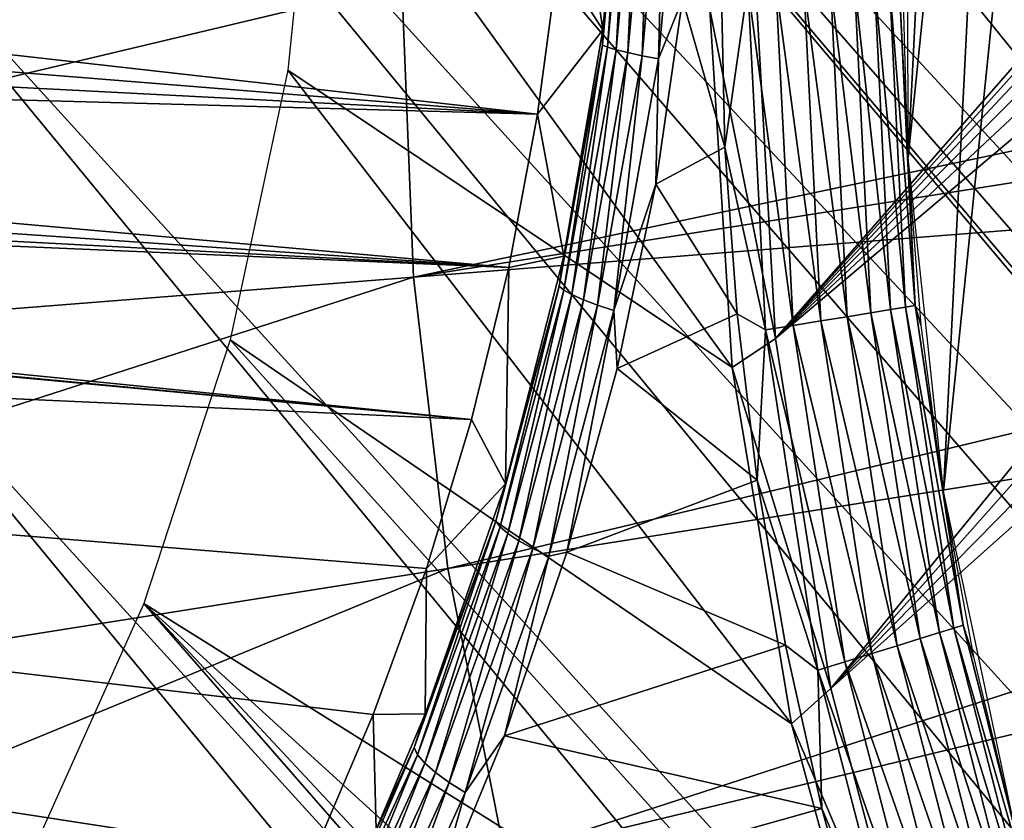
# Model space of a CAD drawing. Header units: millimetres. Extents: x -30.2 to 30.2, y -30.2 to 30.2.
# Tile 80 of 256: x -12.8 to -9.7, y -2.6 to -0.1. Entities that reach past the tile are written whole.
import ezdxf

# ---------------------------------------------------------------- set-up
doc = ezdxf.new("R2010")
doc.units = ezdxf.units.MM
doc.header["$LTSCALE"] = 52.148148
for name, color, linetype in [('112', 7, 'CONTINUOUS'), ('180', 7, 'CONTINUOUS'), ('187', 7, 'CONTINUOUS'), ('189', 7, 'CONTINUOUS'), ('2', 7, 'CONTINUOUS'), ('73', 7, 'CONTINUOUS'), ('76', 7, 'CONTINUOUS'), ('78', 7, 'CONTINUOUS'), ('80', 7, 'CONTINUOUS'), ('82', 7, 'CONTINUOUS'), ('83', 7, 'CONTINUOUS')]:
    doc.layers.add(name, color=color, linetype=linetype)

msp = doc.modelspace()

# ---------------------------------------------------------------- linework, layer by layer
at = {"layer": '112', "color": 251, "linetype": 'Continuous', "true_color": 0x4c4c4c}
for points in [[(-12.5604, 5.166, -131.7), (-7.9835, -0.4817, -131.7), (-12.8006, 4.5314, -131.7), (-12.5604, 5.166, -131.7)], [(-7.9899, 0.4001, -131.7), (-7.9835, -0.4817, -131.7), (-12.5604, 5.166, -131.7), (-7.9899, 0.4001, -131.7)], [(-12.8006, 4.5314, -131.7), (-7.8785, -1.3724, -131.7), (-13.0109, 3.8842, -131.7), (-12.8006, 4.5314, -131.7)], [(-7.9835, -0.4817, -131.7), (-7.8785, -1.3724, -131.7), (-12.8006, 4.5314, -131.7), (-7.9835, -0.4817, -131.7)], [(-13.0109, 3.8842, -131.7), (-7.3855, -3.07, -131.7), (-13.1898, 3.2295, -131.7), (-13.0109, 3.8842, -131.7)], [(-7.6788, -2.2422, -131.7), (-7.3855, -3.07, -131.7), (-13.0109, 3.8842, -131.7), (-7.6788, -2.2422, -131.7)], [(-7.8785, -1.3724, -131.7), (-7.6788, -2.2422, -131.7), (-13.0109, 3.8842, -131.7), (-7.8785, -1.3724, -131.7)], [(-13.1898, 3.2295, -131.7), (-5.9544, -5.3424, -131.7), (-13.3362, 2.5725, -131.7), (-13.1898, 3.2295, -131.7)], [(-6.508, -4.6462, -131.7), (-5.9544, -5.3424, -131.7), (-13.1898, 3.2295, -131.7), (-6.508, -4.6462, -131.7)], [(-6.9906, -3.8786, -131.7), (-6.508, -4.6462, -131.7), (-13.1898, 3.2295, -131.7), (-6.9906, -3.8786, -131.7)], [(-7.3855, -3.07, -131.7), (-6.9906, -3.8786, -131.7), (-13.1898, 3.2295, -131.7), (-7.3855, -3.07, -131.7)], [(-13.4485, 1.9183, -131.7), (-13.3362, 2.5725, -131.7), (0.6319, -13.5701, -131.7), (-13.4485, 1.9183, -131.7)], [(-13.3362, 2.5725, -131.7), (-5.9544, -5.3424, -131.7), (0.6319, -13.5701, -131.7), (-13.3362, 2.5725, -131.7)], [(-13.5711, 0.6036, -131.7), (-13.4485, 1.9183, -131.7), (-0.6768, -13.5679, -131.7), (-13.5711, 0.6036, -131.7)], [(-0.6768, -13.5679, -131.7), (-13.4485, 1.9183, -131.7), (0.6319, -13.5701, -131.7), (-0.6768, -13.5679, -131.7)], [(-13.563, -0.7327, -131.7), (-13.5711, 0.6036, -131.7), (-1.9947, -13.4364, -131.7), (-13.563, -0.7327, -131.7)], [(-1.9947, -13.4364, -131.7), (-13.5711, 0.6036, -131.7), (-0.6768, -13.5679, -131.7), (-1.9947, -13.4364, -131.7)], [(-13.4273, -2.0581, -131.7), (-13.563, -0.7327, -131.7), (-3.2919, -13.1801, -131.7), (-13.4273, -2.0581, -131.7)], [(-3.2919, -13.1801, -131.7), (-13.563, -0.7327, -131.7), (-1.9947, -13.4364, -131.7), (-3.2919, -13.1801, -131.7)], [(-13.1663, -3.3439, -131.7), (-13.4273, -2.0581, -131.7), (-4.5421, -12.8019, -131.7), (-13.1663, -3.3439, -131.7)], [(-4.5421, -12.8019, -131.7), (-13.4273, -2.0581, -131.7), (-3.2919, -13.1801, -131.7), (-4.5421, -12.8019, -131.7)]]:
    msp.add_3dface(points, dxfattribs=at)
at = {"layer": '180', "color": 251, "linetype": 'Continuous', "true_color": 0x4c4c4c}
for points in [[(-11.8642, 0.5963, -129.9), (-11.953, -0.2676, -129.9), (-10.5725, -1.191, -129.9), (-11.8642, 0.5963, -129.9)], [(-10.6423, -0.0801, -129.9), (-11.8642, 0.5963, -129.9), (-10.5725, -1.191, -129.9), (-10.6423, -0.0801, -129.9)], [(-11.953, -0.2676, -129.9), (-12.1315, -1.1047, -129.9), (-10.3889, -2.2963, -129.9), (-11.953, -0.2676, -129.9)], [(-10.5725, -1.191, -129.9), (-11.953, -0.2676, -129.9), (-10.3889, -2.2963, -129.9), (-10.5725, -1.191, -129.9)], [(-12.1315, -1.1047, -129.9), (-12.4, -1.923, -129.9), (-10.0973, -3.3632, -129.9), (-12.1315, -1.1047, -129.9)], [(-10.3889, -2.2963, -129.9), (-12.1315, -1.1047, -129.9), (-10.0973, -3.3632, -129.9), (-10.3889, -2.2963, -129.9)], [(-12.4, -1.923, -129.9), (-12.7585, -2.7237, -129.9), (-8.5626, -6.3147, -129.9), (-12.4, -1.923, -129.9)], [(-10.0973, -3.3632, -129.9), (-12.4, -1.923, -129.9), (-9.6961, -4.3818, -129.9), (-10.0973, -3.3632, -129.9)], [(-9.6961, -4.3818, -129.9), (-12.4, -1.923, -129.9), (-9.1787, -5.3752, -129.9), (-9.6961, -4.3818, -129.9)], [(-9.1787, -5.3752, -129.9), (-12.4, -1.923, -129.9), (-8.5626, -6.3147, -129.9), (-9.1787, -5.3752, -129.9)]]:
    msp.add_3dface(points, dxfattribs=at)
at = {"layer": '187', "color": 251, "linetype": 'Continuous', "true_color": 0x4c4c4c}
for points in [[(-10.4992, -0.011, -121.7), (-10.6423, -0.0801, -129.9), (-10.4385, -1.1007, -121.7), (-10.4992, -0.011, -121.7)], [(-10.6423, -0.0801, -129.9), (-10.5725, -1.191, -129.9), (-10.4385, -1.1007, -121.7), (-10.6423, -0.0801, -129.9)], [(-10.4385, -1.1007, -121.7), (-10.5725, -1.191, -129.9), (-10.2668, -2.1868, -121.7), (-10.4385, -1.1007, -121.7)], [(-10.5725, -1.191, -129.9), (-10.3889, -2.2963, -129.9), (-10.2668, -2.1868, -121.7), (-10.5725, -1.191, -129.9)], [(-10.2668, -2.1868, -121.7), (-10.3889, -2.2963, -129.9), (-9.9882, -3.2376, -121.7), (-10.2668, -2.1868, -121.7)], [(-10.3889, -2.2963, -129.9), (-10.0973, -3.3632, -129.9), (-9.9882, -3.2376, -121.7), (-10.3889, -2.2963, -129.9)]]:
    msp.add_3dface(points, dxfattribs=at)
at = {"layer": '189', "color": 251, "linetype": 'Continuous', "true_color": 0x4c4c4c}
for points in [[(-10.4992, -0.011, -121.7), (-10.4385, -1.1007, -121.7), (-6.2207, 3.7193, -121.7), (-10.4992, -0.011, -121.7)], [(-6.2207, 3.7193, -121.7), (-10.4385, -1.1007, -121.7), (-6.4251, 3.3573, -121.7), (-6.2207, 3.7193, -121.7)], [(-6.4251, 3.3573, -121.7), (-10.4385, -1.1007, -121.7), (-6.607, 2.9848, -121.7), (-6.4251, 3.3573, -121.7)], [(-6.607, 2.9848, -121.7), (-10.4385, -1.1007, -121.7), (-6.7676, 2.5966, -121.7), (-6.607, 2.9848, -121.7)], [(-6.7676, 2.5966, -121.7), (-10.4385, -1.1007, -121.7), (-6.9066, 2.194, -121.7), (-6.7676, 2.5966, -121.7)], [(-6.9066, 2.194, -121.7), (-10.4385, -1.1007, -121.7), (-7.0232, 1.7812, -121.7), (-6.9066, 2.194, -121.7)], [(-10.4385, -1.1007, -121.7), (-10.2668, -2.1868, -121.7), (-7.0232, 1.7812, -121.7), (-10.4385, -1.1007, -121.7)], [(-7.0232, 1.7812, -121.7), (-10.2668, -2.1868, -121.7), (-7.1165, 1.3625, -121.7), (-7.0232, 1.7812, -121.7)], [(-7.1165, 1.3625, -121.7), (-10.2668, -2.1868, -121.7), (-7.1858, 0.9423, -121.7), (-7.1165, 1.3625, -121.7)], [(-7.1858, 0.9423, -121.7), (-10.2668, -2.1868, -121.7), (-7.2302, 0.5247, -121.7), (-7.1858, 0.9423, -121.7)], [(-10.2668, -2.1868, -121.7), (-9.9882, -3.2376, -121.7), (-7.2302, 0.5247, -121.7), (-10.2668, -2.1868, -121.7)], [(-7.2302, 0.5247, -121.7), (-9.9882, -3.2376, -121.7), (-7.2491, 0.1119, -121.7), (-7.2302, 0.5247, -121.7)], [(-7.2491, 0.1119, -121.7), (-9.9882, -3.2376, -121.7), (-7.2111, -0.727, -121.7), (-7.2491, 0.1119, -121.7)], [(-9.9882, -3.2376, -121.7), (-9.6001, -4.2441, -121.7), (-7.2111, -0.727, -121.7), (-9.9882, -3.2376, -121.7)]]:
    msp.add_3dface(points, dxfattribs=at)
at = {"layer": '2', "color": 251, "linetype": 'Continuous', "true_color": 0x4c4c4c}
for points in [[(-11.5982, 0, 6.8418), (-14.4895, 0, 6.7531), (-17.3438, -1.365, 6.644), (-11.5982, 0, 6.8418)], [(-11.5624, -0.91, 6.8418), (-11.5982, 0, 6.8418), (-17.3438, -1.365, 6.644), (-11.5624, -0.91, 6.8418)], [(-7.2458, 0, 6.9383), (-11.5982, 0, 6.8418), (-11.5624, -0.91, 6.8418), (-7.2458, 0, 6.9383)], [(-5.7967, 0, 6.9605), (-7.2458, 0, 6.9383), (-11.5624, -0.91, 6.8418), (-5.7967, 0, 6.9605)], [(-5.7789, -0.4548, 6.9605), (-5.7967, 0, 6.9605), (-11.5624, -0.91, 6.8418), (-5.7789, -0.4548, 6.9605)], [(-11.4554, -1.8144, 6.8418), (-5.7789, -0.4548, 6.9605), (-11.5624, -0.91, 6.8418), (-11.4554, -1.8144, 6.8418)], [(-5.7254, -0.9068, 6.9605), (-5.7789, -0.4548, 6.9605), (-11.4554, -1.8144, 6.8418), (-5.7254, -0.9068, 6.9605)], [(-17.1833, -2.7216, 6.644), (-11.5624, -0.91, 6.8418), (-17.3438, -1.365, 6.644), (-17.1833, -2.7216, 6.644)], [(-11.4554, -1.8144, 6.8418), (-11.5624, -0.91, 6.8418), (-17.1833, -2.7216, 6.644), (-11.4554, -1.8144, 6.8418)], [(-11.2777, -2.7075, 6.8418), (-5.7254, -0.9068, 6.9605), (-11.4554, -1.8144, 6.8418), (-11.2777, -2.7075, 6.8418)], [(-5.6366, -1.3532, 6.9605), (-5.7254, -0.9068, 6.9605), (-11.2777, -2.7075, 6.8418), (-5.6366, -1.3532, 6.9605)], [(-11.0305, -3.584, 6.8418), (-5.6366, -1.3532, 6.9605), (-11.2777, -2.7075, 6.8418), (-11.0305, -3.584, 6.8418)], [(-5.513, -1.7913, 6.9605), (-5.6366, -1.3532, 6.9605), (-11.0305, -3.584, 6.8418), (-5.513, -1.7913, 6.9605)], [(-10.7153, -4.4384, 6.8418), (-5.513, -1.7913, 6.9605), (-11.0305, -3.584, 6.8418), (-10.7153, -4.4384, 6.8418)], [(-5.3555, -2.2183, 6.9605), (-5.513, -1.7913, 6.9605), (-10.7153, -4.4384, 6.8418), (-5.3555, -2.2183, 6.9605)], [(-16.9168, -4.0614, 6.644), (-11.4554, -1.8144, 6.8418), (-17.1833, -2.7216, 6.644), (-16.9168, -4.0614, 6.644)], [(-11.2777, -2.7075, 6.8418), (-11.4554, -1.8144, 6.8418), (-16.9168, -4.0614, 6.644), (-11.2777, -2.7075, 6.8418)], [(-10.3341, -5.2655, 6.8418), (-5.3555, -2.2183, 6.9605), (-10.7153, -4.4384, 6.8418), (-10.3341, -5.2655, 6.8418)], [(-5.1649, -2.6317, 6.9605), (-5.3555, -2.2183, 6.9605), (-10.3341, -5.2655, 6.8418), (-5.1649, -2.6317, 6.9605)]]:
    msp.add_3dface(points, dxfattribs=at)
at = {"layer": '73', "color": 251, "linetype": 'Continuous', "true_color": 0x4c4c4c}
for points in [[(-10.6073, 0.0131, -24.9299), (-10.5952, -0.5064, -24.9299), (-10.7266, -0.0478, -24.9837), (-10.6073, 0.0131, -24.9299)], [(-10.7266, -0.0478, -24.9837), (-10.5952, -0.5064, -24.9299), (-10.8102, -0.6213, -25.0293), (-10.7266, -0.0478, -24.9837)], [(-10.5952, -0.5064, -24.9299), (-10.5577, -1.0246, -24.9299), (-10.8102, -0.6213, -25.0293), (-10.5952, -0.5064, -24.9299)], [(-10.8102, -0.6213, -25.0293), (-10.5577, -1.0246, -24.9299), (-10.9302, -1.1941, -25.1047), (-10.8102, -0.6213, -25.0293)], [(-10.5577, -1.0246, -24.9299), (-10.4949, -1.5403, -24.9299), (-10.9302, -1.1941, -25.1047), (-10.5577, -1.0246, -24.9299)], [(-10.9302, -1.1941, -25.1047), (-10.4949, -1.5403, -24.9299), (-11.0863, -1.7633, -25.2085), (-10.9302, -1.1941, -25.1047)], [(-10.4949, -1.5403, -24.9299), (-10.4069, -2.0523, -24.9299), (-11.0863, -1.7633, -25.2085), (-10.4949, -1.5403, -24.9299)], [(-11.0863, -1.7633, -25.2085), (-10.4069, -2.0523, -24.9299), (-11.28, -2.3336, -25.3407), (-11.0863, -1.7633, -25.2085)], [(-10.4069, -2.0523, -24.9299), (-10.2939, -2.5595, -24.9299), (-11.28, -2.3336, -25.3407), (-10.4069, -2.0523, -24.9299)], [(-11.28, -2.3336, -25.3407), (-10.2939, -2.5595, -24.9299), (-11.5141, -2.9015, -25.5007), (-11.28, -2.3336, -25.3407)], [(-10.2939, -2.5595, -24.9299), (-10.1563, -3.0604, -24.9299), (-11.5141, -2.9015, -25.5007), (-10.2939, -2.5595, -24.9299)]]:
    msp.add_3dface(points, dxfattribs=at)
at = {"layer": '76', "color": 251, "linetype": 'Continuous', "true_color": 0x4c4c4c}
for points in [[(-11.0761, 0.5567, -30), (-10.9748, -0.1425, -25.3441), (-11.1135, 0.0733, -30), (-11.0761, 0.5567, -30)], [(-10.9121, 0.5586, -25.3183), (-10.9748, -0.1425, -25.3441), (-11.0761, 0.5567, -30), (-10.9121, 0.5586, -25.3183)], [(-11.1135, 0.0733, -30), (-10.9748, -0.1425, -25.3441), (-11.1768, -0.4049, -30), (-11.1135, 0.0733, -30)], [(-10.9748, -0.1425, -25.3441), (-11.0953, -0.8455, -25.4204), (-11.1768, -0.4049, -30), (-10.9748, -0.1425, -25.3441)], [(-11.1768, -0.4049, -30), (-11.0953, -0.8455, -25.4204), (-11.2664, -0.8805, -30), (-11.1768, -0.4049, -30)], [(-11.0953, -0.8455, -25.4204), (-11.2767, -1.5513, -25.546), (-11.2664, -0.8805, -30), (-11.0953, -0.8455, -25.4204)], [(-11.2664, -0.8805, -30), (-11.2767, -1.5513, -25.546), (-11.3819, -1.3517, -30), (-11.2664, -0.8805, -30)], [(-11.3819, -1.3517, -30), (-11.2767, -1.5513, -25.546), (-11.5221, -1.8142, -30), (-11.3819, -1.3517, -30)], [(-11.2767, -1.5513, -25.546), (-11.5256, -2.2651, -25.7219), (-11.5221, -1.8142, -30), (-11.2767, -1.5513, -25.546)], [(-11.5221, -1.8142, -30), (-11.5256, -2.2651, -25.7219), (-11.6873, -2.2679, -30), (-11.5221, -1.8142, -30)], [(-11.6873, -2.2679, -30), (-11.6778, -2.6247, -25.8291), (-11.8777, -2.714, -30), (-11.6873, -2.2679, -30)], [(-11.5256, -2.2651, -25.7219), (-11.6778, -2.6247, -25.8291), (-11.6873, -2.2679, -30), (-11.5256, -2.2651, -25.7219)]]:
    msp.add_3dface(points, dxfattribs=at)
at = {"layer": '78', "color": 251, "linetype": 'Continuous', "true_color": 0x4c4c4c}
for points in [[(-10.9756, -0.1906, -25.2896), (-10.9121, 0.5586, -25.3183), (-10.9056, 0.5672, -25.2617), (-10.9756, -0.1906, -25.2896)], [(-10.9756, -0.1906, -25.2896), (-10.9056, 0.5672, -25.2617), (-10.9597, -0.197, -25.2271), (-10.9756, -0.1906, -25.2896)], [(-10.9748, -0.1425, -25.3441), (-10.9121, 0.5586, -25.3183), (-10.9756, -0.1906, -25.2896), (-10.9748, -0.1425, -25.3441)], [(-10.9597, -0.197, -25.2271), (-10.9056, 0.5672, -25.2617), (-10.8892, 0.5665, -25.1994), (-10.9597, -0.197, -25.2271)], [(-10.9597, -0.197, -25.2271), (-10.8892, 0.5665, -25.1994), (-10.9334, -0.2047, -25.167), (-10.9597, -0.197, -25.2271)], [(-10.9334, -0.2047, -25.167), (-10.8892, 0.5665, -25.1994), (-10.8623, 0.5653, -25.1393), (-10.9334, -0.2047, -25.167)], [(-10.9334, -0.2047, -25.167), (-10.8623, 0.5653, -25.1393), (-10.8972, -0.2135, -25.1117), (-10.9334, -0.2047, -25.167)], [(-10.8972, -0.2135, -25.1117), (-10.8623, 0.5653, -25.1393), (-10.8257, 0.5637, -25.0841), (-10.8972, -0.2135, -25.1117)], [(-10.8972, -0.2135, -25.1117), (-10.8257, 0.5637, -25.0841), (-10.8527, -0.223, -25.0636), (-10.8972, -0.2135, -25.1117)], [(-10.8527, -0.223, -25.0636), (-10.8257, 0.5637, -25.0841), (-10.7807, 0.5616, -25.036), (-10.8527, -0.223, -25.0636)], [(-10.8527, -0.223, -25.0636), (-10.7807, 0.5616, -25.036), (-10.8019, -0.2327, -25.0244), (-10.8527, -0.223, -25.0636)], [(-10.8019, -0.2327, -25.0244), (-10.7807, 0.5616, -25.036), (-10.7296, 0.5592, -24.9966), (-10.8019, -0.2327, -25.0244)], [(-10.7266, -0.0478, -24.9837), (-10.8019, -0.2327, -25.0244), (-10.7296, 0.5592, -24.9966), (-10.7266, -0.0478, -24.9837)], [(-10.7266, -0.0478, -24.9837), (-10.8102, -0.6213, -25.0293), (-10.8019, -0.2327, -25.0244), (-10.7266, -0.0478, -24.9837)], [(-11.0953, -0.8455, -25.4204), (-10.9748, -0.1425, -25.3441), (-10.9756, -0.1906, -25.2896), (-11.0953, -0.8455, -25.4204)], [(-11.1103, -0.9382, -25.3729), (-11.0953, -0.8455, -25.4204), (-10.9756, -0.1906, -25.2896), (-11.1103, -0.9382, -25.3729)], [(-11.1103, -0.9382, -25.3729), (-10.9756, -0.1906, -25.2896), (-11.0957, -0.9503, -25.3101), (-11.1103, -0.9382, -25.3729)], [(-11.0957, -0.9503, -25.3101), (-10.9756, -0.1906, -25.2896), (-10.9597, -0.197, -25.2271), (-11.0957, -0.9503, -25.3101)], [(-11.0957, -0.9503, -25.3101), (-10.9597, -0.197, -25.2271), (-11.0703, -0.9645, -25.2496), (-11.0957, -0.9503, -25.3101)], [(-11.0703, -0.9645, -25.2496), (-10.9597, -0.197, -25.2271), (-10.9334, -0.2047, -25.167), (-11.0703, -0.9645, -25.2496)], [(-11.0703, -0.9645, -25.2496), (-10.9334, -0.2047, -25.167), (-11.0348, -0.9803, -25.1942), (-11.0703, -0.9645, -25.2496)], [(-11.0348, -0.9803, -25.1942), (-10.9334, -0.2047, -25.167), (-10.8972, -0.2135, -25.1117), (-11.0348, -0.9803, -25.1942)], [(-11.0348, -0.9803, -25.1942), (-10.8972, -0.2135, -25.1117), (-10.9908, -0.997, -25.1462), (-11.0348, -0.9803, -25.1942)], [(-10.9908, -0.997, -25.1462), (-10.8972, -0.2135, -25.1117), (-10.8527, -0.223, -25.0636), (-10.9908, -0.997, -25.1462)], [(-10.9908, -0.997, -25.1462), (-10.8527, -0.223, -25.0636), (-10.9403, -1.014, -25.1074), (-10.9908, -0.997, -25.1462)], [(-10.9403, -1.014, -25.1074), (-10.8527, -0.223, -25.0636), (-10.8019, -0.2327, -25.0244), (-10.9403, -1.014, -25.1074)], [(-10.8102, -0.6213, -25.0293), (-10.9403, -1.014, -25.1074), (-10.8019, -0.2327, -25.0244), (-10.8102, -0.6213, -25.0293)], [(-10.8102, -0.6213, -25.0293), (-10.9302, -1.1941, -25.1047), (-10.9403, -1.014, -25.1074), (-10.8102, -0.6213, -25.0293)], [(-11.2767, -1.5513, -25.546), (-11.0953, -0.8455, -25.4204), (-11.1103, -0.9382, -25.3729), (-11.2767, -1.5513, -25.546)], [(-11.3065, -1.668, -25.5061), (-11.2767, -1.5513, -25.546), (-11.1103, -0.9382, -25.3729), (-11.3065, -1.668, -25.5061)], [(-11.3065, -1.668, -25.5061), (-11.1103, -0.9382, -25.3729), (-11.2935, -1.6855, -25.4427), (-11.3065, -1.668, -25.5061)], [(-11.2935, -1.6855, -25.4427), (-11.1103, -0.9382, -25.3729), (-11.0957, -0.9503, -25.3101), (-11.2935, -1.6855, -25.4427)], [(-11.2935, -1.6855, -25.4427), (-11.0957, -0.9503, -25.3101), (-11.2694, -1.706, -25.3817), (-11.2935, -1.6855, -25.4427)], [(-11.2694, -1.706, -25.3817), (-11.0957, -0.9503, -25.3101), (-11.0703, -0.9645, -25.2496), (-11.2694, -1.706, -25.3817)], [(-11.2694, -1.706, -25.3817), (-11.0703, -0.9645, -25.2496), (-11.235, -1.7286, -25.3261), (-11.2694, -1.706, -25.3817)], [(-11.235, -1.7286, -25.3261), (-11.0703, -0.9645, -25.2496), (-11.0348, -0.9803, -25.1942), (-11.235, -1.7286, -25.3261)], [(-11.235, -1.7286, -25.3261), (-11.0348, -0.9803, -25.1942), (-11.1916, -1.7524, -25.2783), (-11.235, -1.7286, -25.3261)], [(-11.1916, -1.7524, -25.2783), (-11.0348, -0.9803, -25.1942), (-10.9908, -0.997, -25.1462), (-11.1916, -1.7524, -25.2783)], [(-11.1916, -1.7524, -25.2783), (-10.9908, -0.997, -25.1462), (-11.1416, -1.7763, -25.2401), (-11.1916, -1.7524, -25.2783)], [(-11.1416, -1.7763, -25.2401), (-10.9908, -0.997, -25.1462), (-10.9403, -1.014, -25.1074), (-11.1416, -1.7763, -25.2401)], [(-11.0863, -1.7633, -25.2085), (-11.1416, -1.7763, -25.2401), (-10.9403, -1.014, -25.1074), (-11.0863, -1.7633, -25.2085)], [(-10.9302, -1.1941, -25.1047), (-11.0863, -1.7633, -25.2085), (-10.9403, -1.014, -25.1074), (-10.9302, -1.1941, -25.1047)], [(-11.5256, -2.2651, -25.7219), (-11.2767, -1.5513, -25.546), (-11.3065, -1.668, -25.5061), (-11.5256, -2.2651, -25.7219)], [(-11.5604, -2.3703, -25.6831), (-11.5256, -2.2651, -25.7219), (-11.3065, -1.668, -25.5061), (-11.5604, -2.3703, -25.6831)], [(-11.5604, -2.3703, -25.6831), (-11.3065, -1.668, -25.5061), (-11.5494, -2.3927, -25.6188), (-11.5604, -2.3703, -25.6831)], [(-11.5494, -2.3927, -25.6188), (-11.3065, -1.668, -25.5061), (-11.2935, -1.6855, -25.4427), (-11.5494, -2.3927, -25.6188)], [(-11.5494, -2.3927, -25.6188), (-11.2935, -1.6855, -25.4427), (-11.5271, -2.419, -25.5571), (-11.5494, -2.3927, -25.6188)], [(-11.5271, -2.419, -25.5571), (-11.2935, -1.6855, -25.4427), (-11.2694, -1.706, -25.3817), (-11.5271, -2.419, -25.5571)], [(-11.5271, -2.419, -25.5571), (-11.2694, -1.706, -25.3817), (-11.4939, -2.4481, -25.5013), (-11.5271, -2.419, -25.5571)], [(-11.4939, -2.4481, -25.5013), (-11.2694, -1.706, -25.3817), (-11.235, -1.7286, -25.3261), (-11.4939, -2.4481, -25.5013)], [(-11.4939, -2.4481, -25.5013), (-11.235, -1.7286, -25.3261), (-11.4514, -2.4788, -25.4538), (-11.4939, -2.4481, -25.5013)], [(-11.4514, -2.4788, -25.4538), (-11.235, -1.7286, -25.3261), (-11.1916, -1.7524, -25.2783), (-11.4514, -2.4788, -25.4538)], [(-11.4514, -2.4788, -25.4538), (-11.1916, -1.7524, -25.2783), (-11.402, -2.5094, -25.4165), (-11.4514, -2.4788, -25.4538)], [(-11.402, -2.5094, -25.4165), (-11.1916, -1.7524, -25.2783), (-11.1416, -1.7763, -25.2401), (-11.402, -2.5094, -25.4165)], [(-11.0863, -1.7633, -25.2085), (-11.28, -2.3336, -25.3407), (-11.1416, -1.7763, -25.2401), (-11.0863, -1.7633, -25.2085)], [(-11.28, -2.3336, -25.3407), (-11.402, -2.5094, -25.4165), (-11.1416, -1.7763, -25.2401), (-11.28, -2.3336, -25.3407)], [(-11.6778, -2.6247, -25.8291), (-11.5256, -2.2651, -25.7219), (-11.5604, -2.3703, -25.6831), (-11.6778, -2.6247, -25.8291)], [(-11.28, -2.3336, -25.3407), (-11.5141, -2.9015, -25.5007), (-11.402, -2.5094, -25.4165), (-11.28, -2.3336, -25.3407)], [(-11.868, -3.0378, -25.8971), (-11.6778, -2.6247, -25.8291), (-11.5604, -2.3703, -25.6831), (-11.868, -3.0378, -25.8971)], [(-11.868, -3.0378, -25.8971), (-11.5604, -2.3703, -25.6831), (-11.8594, -3.0644, -25.8318), (-11.868, -3.0378, -25.8971)], [(-11.8594, -3.0644, -25.8318), (-11.5604, -2.3703, -25.6831), (-11.5494, -2.3927, -25.6188), (-11.8594, -3.0644, -25.8318)], [(-11.8594, -3.0644, -25.8318), (-11.5494, -2.3927, -25.6188), (-11.8391, -3.096, -25.7694), (-11.8594, -3.0644, -25.8318)], [(-11.8391, -3.096, -25.7694), (-11.5494, -2.3927, -25.6188), (-11.5271, -2.419, -25.5571), (-11.8391, -3.096, -25.7694)], [(-11.8391, -3.096, -25.7694), (-11.5271, -2.419, -25.5571), (-11.8075, -3.1313, -25.7132), (-11.8391, -3.096, -25.7694)], [(-11.8075, -3.1313, -25.7132), (-11.5271, -2.419, -25.5571), (-11.4939, -2.4481, -25.5013), (-11.8075, -3.1313, -25.7132)], [(-11.8075, -3.1313, -25.7132), (-11.4939, -2.4481, -25.5013), (-11.7662, -3.1685, -25.666), (-11.8075, -3.1313, -25.7132)], [(-11.7662, -3.1685, -25.666), (-11.4939, -2.4481, -25.5013), (-11.4514, -2.4788, -25.4538), (-11.7662, -3.1685, -25.666)], [(-11.7662, -3.1685, -25.666), (-11.4514, -2.4788, -25.4538), (-11.7177, -3.2057, -25.6298), (-11.7662, -3.1685, -25.666)], [(-11.7177, -3.2057, -25.6298), (-11.4514, -2.4788, -25.4538), (-11.402, -2.5094, -25.4165), (-11.7177, -3.2057, -25.6298)], [(-11.5141, -2.9015, -25.5007), (-11.7177, -3.2057, -25.6298), (-11.402, -2.5094, -25.4165), (-11.5141, -2.9015, -25.5007)]]:
    msp.add_3dface(points, dxfattribs=at)
at = {"layer": '80', "color": 251, "linetype": 'Continuous', "true_color": 0x4c4c4c}
for points in [[(-10.5952, -0.5064, -24.9299), (-10.6073, 0.0131, -24.9299), (-10.5245, -0.0061, -24.903), (-10.5952, -0.5064, -24.9299)], [(-10.1933, 0.0003, -24.9821), (-10.142, -1.0211, -24.9821), (-10.2675, -0.0012, -24.9351), (-10.1933, 0.0003, -24.9821)], [(-10.1312, 0.0016, -25.044), (-10.0806, -1.0111, -25.044), (-10.1933, 0.0003, -24.9821), (-10.1312, 0.0016, -25.044)], [(-10.1933, 0.0003, -24.9821), (-10.0806, -1.0111, -25.044), (-10.142, -1.0211, -24.9821), (-10.1933, 0.0003, -24.9821)], [(-10.084, 0.0026, -25.1181), (-10.034, -1.0034, -25.1181), (-10.1312, 0.0016, -25.044), (-10.084, 0.0026, -25.1181)], [(-10.1312, 0.0016, -25.044), (-10.034, -1.0034, -25.1181), (-10.0806, -1.0111, -25.044), (-10.1312, 0.0016, -25.044)], [(-10.0542, 0.0032, -25.2006), (-10.0045, -0.9985, -25.2006), (-10.084, 0.0026, -25.1181), (-10.0542, 0.0032, -25.2006)], [(-10.084, 0.0026, -25.1181), (-10.0045, -0.9985, -25.2006), (-10.034, -1.0034, -25.1181), (-10.084, 0.0026, -25.1181)], [(-10.0045, -0.9985, -25.2006), (-10.0542, 0.0032, -25.2006), (-10.0286, -0.5388, -25.2876), (-10.0045, -0.9985, -25.2006)], [(-10.0286, -0.5388, -25.2876), (-10.0542, 0.0032, -25.2006), (-10.0431, -0.0174, -25.2876), (-10.0286, -0.5388, -25.2876)], [(-10.5952, -0.5064, -24.9299), (-10.5245, -0.0061, -24.903), (-10.4696, -1.0736, -24.903), (-10.5952, -0.5064, -24.9299)], [(-10.4372, -0.0045, -24.8946), (-10.3832, -1.0599, -24.8946), (-10.5245, -0.0061, -24.903), (-10.4372, -0.0045, -24.8946)], [(-10.5245, -0.0061, -24.903), (-10.3832, -1.0599, -24.8946), (-10.4696, -1.0736, -24.903), (-10.5245, -0.0061, -24.903)], [(-10.3501, -0.0028, -24.9055), (-10.2971, -1.0461, -24.9055), (-10.4372, -0.0045, -24.8946), (-10.3501, -0.0028, -24.9055)], [(-10.4372, -0.0045, -24.8946), (-10.2971, -1.0461, -24.9055), (-10.3832, -1.0599, -24.8946), (-10.4372, -0.0045, -24.8946)], [(-10.2675, -0.0012, -24.9351), (-10.2154, -1.033, -24.9351), (-10.3501, -0.0028, -24.9055), (-10.2675, -0.0012, -24.9351)], [(-10.3501, -0.0028, -24.9055), (-10.2154, -1.033, -24.9351), (-10.2971, -1.0461, -24.9055), (-10.3501, -0.0028, -24.9055)], [(-10.2675, -0.0012, -24.9351), (-10.142, -1.0211, -24.9821), (-10.2154, -1.033, -24.9351), (-10.2675, -0.0012, -24.9351)], [(-10.5577, -1.0246, -24.9299), (-10.5952, -0.5064, -24.9299), (-10.4696, -1.0736, -24.903), (-10.5577, -1.0246, -24.9299)], [(-9.9871, -1.0588, -25.2876), (-10.0045, -0.9985, -25.2006), (-10.0286, -0.5388, -25.2876), (-9.9871, -1.0588, -25.2876)], [(-10.034, -1.0034, -25.1181), (-9.8839, -1.9994, -25.1181), (-10.0806, -1.0111, -25.044), (-10.034, -1.0034, -25.1181)], [(-10.0045, -0.9985, -25.2006), (-9.8553, -1.9902, -25.2006), (-10.034, -1.0034, -25.1181), (-10.0045, -0.9985, -25.2006)], [(-10.034, -1.0034, -25.1181), (-9.8553, -1.9902, -25.2006), (-9.8839, -1.9994, -25.1181), (-10.034, -1.0034, -25.1181)], [(-9.8553, -1.9902, -25.2006), (-10.0045, -0.9985, -25.2006), (-9.9187, -1.5759, -25.2876), (-9.8553, -1.9902, -25.2006)], [(-9.9187, -1.5759, -25.2876), (-10.0045, -0.9985, -25.2006), (-9.9871, -1.0588, -25.2876), (-9.9187, -1.5759, -25.2876)], [(-10.4949, -1.5403, -24.9299), (-10.5577, -1.0246, -24.9299), (-10.4696, -1.0736, -24.903), (-10.4949, -1.5403, -24.9299)], [(-10.2154, -1.033, -24.9351), (-10.0599, -2.0543, -24.9351), (-10.2971, -1.0461, -24.9055), (-10.2154, -1.033, -24.9351)], [(-10.142, -1.0211, -24.9821), (-9.9887, -2.0322, -24.9821), (-10.2154, -1.033, -24.9351), (-10.142, -1.0211, -24.9821)], [(-10.2154, -1.033, -24.9351), (-9.9887, -2.0322, -24.9821), (-10.0599, -2.0543, -24.9351), (-10.2154, -1.033, -24.9351)], [(-10.0806, -1.0111, -25.044), (-9.9291, -2.0136, -25.044), (-10.142, -1.0211, -24.9821), (-10.0806, -1.0111, -25.044)], [(-10.142, -1.0211, -24.9821), (-9.9291, -2.0136, -25.044), (-9.9887, -2.0322, -24.9821), (-10.142, -1.0211, -24.9821)], [(-10.0806, -1.0111, -25.044), (-9.8839, -1.9994, -25.1181), (-9.9291, -2.0136, -25.044), (-10.0806, -1.0111, -25.044)], [(-10.3832, -1.0599, -24.8946), (-10.2228, -2.1044, -24.8946), (-10.4696, -1.0736, -24.903), (-10.3832, -1.0599, -24.8946)], [(-10.2971, -1.0461, -24.9055), (-10.1392, -2.0787, -24.9055), (-10.3832, -1.0599, -24.8946), (-10.2971, -1.0461, -24.9055)], [(-10.3832, -1.0599, -24.8946), (-10.1392, -2.0787, -24.9055), (-10.2228, -2.1044, -24.8946), (-10.3832, -1.0599, -24.8946)], [(-10.2971, -1.0461, -24.9055), (-10.0599, -2.0543, -24.9351), (-10.1392, -2.0787, -24.9055), (-10.2971, -1.0461, -24.9055)], [(-10.4949, -1.5403, -24.9299), (-10.4696, -1.0736, -24.903), (-10.3068, -2.1299, -24.903), (-10.4949, -1.5403, -24.9299)], [(-10.4696, -1.0736, -24.903), (-10.2228, -2.1044, -24.8946), (-10.3068, -2.1299, -24.903), (-10.4696, -1.0736, -24.903)], [(-10.4069, -2.0523, -24.9299), (-10.4949, -1.5403, -24.9299), (-10.3068, -2.1299, -24.903), (-10.4069, -2.0523, -24.9299)], [(-9.8235, -2.0887, -25.2876), (-9.8553, -1.9902, -25.2006), (-9.9187, -1.5759, -25.2876), (-9.8235, -2.0887, -25.2876)], [(-9.9291, -2.0136, -25.044), (-9.6781, -2.996, -25.044), (-9.9887, -2.0322, -24.9821), (-9.9291, -2.0136, -25.044)], [(-9.8839, -1.9994, -25.1181), (-9.6351, -2.9754, -25.1181), (-9.9291, -2.0136, -25.044), (-9.8839, -1.9994, -25.1181)], [(-9.9291, -2.0136, -25.044), (-9.6351, -2.9754, -25.1181), (-9.6781, -2.996, -25.044), (-9.9291, -2.0136, -25.044)], [(-9.8553, -1.9902, -25.2006), (-9.6079, -2.9621, -25.2006), (-9.8839, -1.9994, -25.1181), (-9.8553, -1.9902, -25.2006)], [(-9.8839, -1.9994, -25.1181), (-9.6079, -2.9621, -25.2006), (-9.6351, -2.9754, -25.1181), (-9.8839, -1.9994, -25.1181)], [(-9.6079, -2.9621, -25.2006), (-9.8553, -1.9902, -25.2006), (-9.7018, -2.596, -25.2876), (-9.6079, -2.9621, -25.2006)], [(-9.7018, -2.596, -25.2876), (-9.8553, -1.9902, -25.2006), (-9.8235, -2.0887, -25.2876), (-9.7018, -2.596, -25.2876)], [(-9.9887, -2.0322, -24.9821), (-9.7348, -3.0228, -24.9821), (-10.0599, -2.0543, -24.9351), (-9.9887, -2.0322, -24.9821)], [(-9.9887, -2.0322, -24.9821), (-9.6781, -2.996, -25.044), (-9.7348, -3.0228, -24.9821), (-9.9887, -2.0322, -24.9821)], [(-10.2939, -2.5595, -24.9299), (-10.4069, -2.0523, -24.9299), (-10.3068, -2.1299, -24.903), (-10.2939, -2.5595, -24.9299)], [(-10.1392, -2.0787, -24.9055), (-9.878, -3.0902, -24.9055), (-10.2228, -2.1044, -24.8946), (-10.1392, -2.0787, -24.9055)], [(-10.0599, -2.0543, -24.9351), (-9.8025, -3.0549, -24.9351), (-10.1392, -2.0787, -24.9055), (-10.0599, -2.0543, -24.9351)], [(-10.1392, -2.0787, -24.9055), (-9.8025, -3.0549, -24.9351), (-9.878, -3.0902, -24.9055), (-10.1392, -2.0787, -24.9055)], [(-10.0599, -2.0543, -24.9351), (-9.7348, -3.0228, -24.9821), (-9.8025, -3.0549, -24.9351), (-10.0599, -2.0543, -24.9351)], [(-10.2228, -2.1044, -24.8946), (-9.9576, -3.1274, -24.8946), (-10.3068, -2.1299, -24.903), (-10.2228, -2.1044, -24.8946)], [(-10.2228, -2.1044, -24.8946), (-9.878, -3.0902, -24.9055), (-9.9576, -3.1274, -24.8946), (-10.2228, -2.1044, -24.8946)], [(-10.2939, -2.5595, -24.9299), (-10.3068, -2.1299, -24.903), (-10.0376, -3.1643, -24.903), (-10.2939, -2.5595, -24.9299)], [(-10.3068, -2.1299, -24.903), (-9.9576, -3.1274, -24.8946), (-10.0376, -3.1643, -24.903), (-10.3068, -2.1299, -24.903)], [(-10.1563, -3.0604, -24.9299), (-10.2939, -2.5595, -24.9299), (-10.0376, -3.1643, -24.903), (-10.1563, -3.0604, -24.9299)]]:
    msp.add_3dface(points, dxfattribs=at)
at = {"layer": '82', "color": 251, "linetype": 'Continuous', "true_color": 0x4c4c4c}
for points in [[(-18.532, 0.4267, -30), (-11.1768, -0.4049, -30), (-18.6473, 0.1962, -30), (-18.532, 0.4267, -30)], [(-11.1135, 0.0733, -30), (-11.1768, -0.4049, -30), (-18.532, 0.4267, -30), (-11.1135, 0.0733, -30)], [(-18.6473, 0.1962, -30), (-11.1768, -0.4049, -30), (-18.7977, -0.0105, -30), (-18.6473, 0.1962, -30)], [(-18.7977, -0.0105, -30), (-11.1768, -0.4049, -30), (-18.9814, -0.1911, -30), (-18.7977, -0.0105, -30)], [(-18.9814, -0.1911, -30), (-11.2664, -0.8805, -30), (-19.1913, -0.3378, -30), (-18.9814, -0.1911, -30)], [(-11.1768, -0.4049, -30), (-11.2664, -0.8805, -30), (-18.9814, -0.1911, -30), (-11.1768, -0.4049, -30)], [(-19.1913, -0.3378, -30), (-11.2664, -0.8805, -30), (-19.4225, -0.4487, -30), (-19.1913, -0.3378, -30)], [(-19.4225, -0.4487, -30), (-11.2664, -0.8805, -30), (-19.6698, -0.5197, -30), (-19.4225, -0.4487, -30)], [(-19.6698, -0.5197, -30), (-11.3819, -1.3517, -30), (-19.9238, -0.5492, -30), (-19.6698, -0.5197, -30)], [(-11.2664, -0.8805, -30), (-11.3819, -1.3517, -30), (-19.6698, -0.5197, -30), (-11.2664, -0.8805, -30)], [(-11.3819, -1.3517, -30), (-24.6092, -0.7518, -30), (-20.1813, -0.5362, -30), (-11.3819, -1.3517, -30)], [(-19.9238, -0.5492, -30), (-11.3819, -1.3517, -30), (-20.1813, -0.5362, -30), (-19.9238, -0.5492, -30)], [(-11.3819, -1.3517, -30), (-11.5221, -1.8142, -30), (-24.6092, -0.7518, -30), (-11.3819, -1.3517, -30)], [(-11.5221, -1.8142, -30), (-11.6873, -2.2679, -30), (-24.6092, -0.7518, -30), (-11.5221, -1.8142, -30)], [(-11.6873, -2.2679, -30), (-11.8777, -2.714, -30), (-24.6092, -0.7518, -30), (-11.6873, -2.2679, -30)], [(-11.8777, -2.714, -30), (-12.0915, -3.1486, -30), (-24.6092, -0.7518, -30), (-11.8777, -2.714, -30)], [(-24.6092, -0.7518, -30), (-12.0915, -3.1486, -30), (-24.4698, -2.7238, -30), (-24.6092, -0.7518, -30)]]:
    msp.add_3dface(points, dxfattribs=at)
at = {"layer": '83', "color": 251, "linetype": 'Continuous', "true_color": 0x4c4c4c}
for points in [[(-9.709, 2.5608, -25.4), (-9.3905, 3.5553, -25.4), (-9.9168, -1.5744, -25.4), (-9.709, 2.5608, -25.4)], [(-9.9168, -1.5744, -25.4), (-9.3905, 3.5553, -25.4), (-9.6996, -2.5959, -25.4), (-9.9168, -1.5744, -25.4)], [(-9.9219, 1.5415, -25.4), (-9.709, 2.5608, -25.4), (-10.0264, -0.5389, -25.4), (-9.9219, 1.5415, -25.4)], [(-10.0264, -0.5389, -25.4), (-9.709, 2.5608, -25.4), (-9.9168, -1.5744, -25.4), (-10.0264, -0.5389, -25.4)], [(-10.0284, 0.504, -25.4), (-9.9219, 1.5415, -25.4), (-10.0264, -0.5389, -25.4), (-10.0284, 0.504, -25.4)]]:
    msp.add_3dface(points, dxfattribs=at)

doc.saveas('drawing.dxf')
